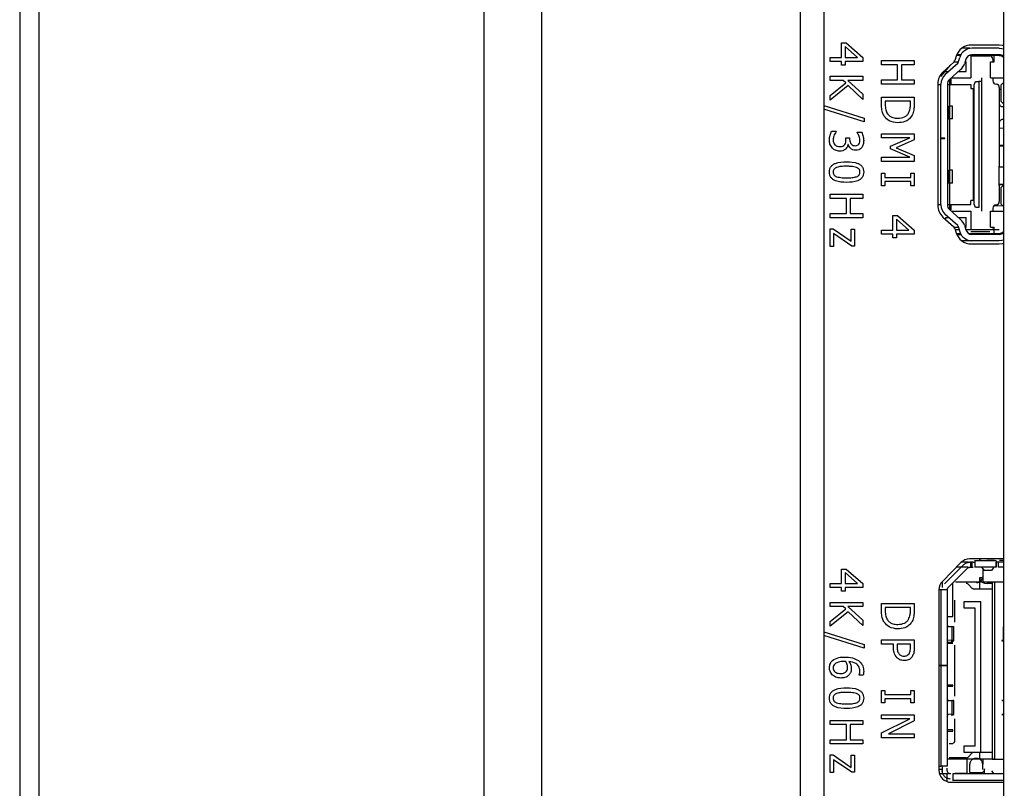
# Paper-space layout 'Sheet3' of a CAD drawing. Header units: millimetres. Extents: x 0 to 844, y -2 to 552.
# Tile 6 of 14: x 410 to 417, y 250 to 256. Entities that reach past the tile are written whole.
import ezdxf

# ---------------------------------------------------------------- set-up
doc = ezdxf.new("R2010")
doc.units = ezdxf.units.MM

psp = doc.layouts.new('Sheet3')

# ---------------------------------------------------------------- linework, layer by layer
at = {"color": 7, "linetype": 'Continuous', "lineweight": 25}
for p, q in [((409.8384, 349.9639), (409.8384, 221.3838)), ((413.3054, 349.9639), (413.3054, 221.3838)), ((409.6884, 349.8139), (409.6884, 221.5338)), ((413.7544, 349.7779), (413.7544, 221.5698)), ((415.7704, 347.7619), (415.7704, 223.5858)), ((415.9564, 347.3129), (415.9564, 224.0348)), ((417.356, 271.4567), (417.356, 239.6349)), ((416.0927, 255.6625), (416.1301, 255.6625)), ((416.0927, 255.5499), (416.0927, 255.6625)), ((416.1217, 255.6358), (416.1217, 255.5499)), ((416.2195, 255.5499), (416.1217, 255.6358)), ((416.1301, 255.6625), (416.2599, 255.5486)), ((417.3237, 255.6457), (417.1057, 255.6457)), ((416.0059, 255.5499), (416.0927, 255.5499)), ((416.0059, 255.5178), (416.0059, 255.5499)), ((416.1217, 255.5499), (416.2195, 255.5499)), ((416.9865, 255.5583), (416.9757, 255.5243)), ((417.0233, 255.5658), (416.9891, 255.5658)), ((417.0238, 255.5708), (416.9912, 255.5708)), ((416.9998, 255.5015), (417.0148, 255.5502)), ((417.016, 255.5658), (417.016, 255.5708)), ((417.0929, 255.6208), (417.0308, 255.6208)), ((417.3235, 255.5658), (417.0894, 255.5658)), ((417.101, 255.5699), (417.101, 255.3908)), ((417.101, 255.5608), (417.2485, 255.5608)), ((417.3235, 255.6208), (417.1104, 255.6208)), ((417.3235, 255.5708), (417.1104, 255.5708)), ((417.2279, 255.5708), (417.2279, 255.5608)), ((417.2835, 255.5158), (417.2835, 255.5658)), ((416.0927, 255.5178), (416.0059, 255.5178)), ((416.0927, 255.4888), (416.0927, 255.5178)), ((416.1217, 255.4888), (416.0927, 255.4888)), ((416.1217, 255.5178), (416.1217, 255.4888)), ((416.2599, 255.5178), (416.1217, 255.5178)), ((416.2599, 255.5486), (416.2599, 255.5178)), ((416.4059, 255.4929), (416.4059, 255.525)), ((416.4059, 255.525), (416.6599, 255.525)), ((416.5313, 255.4929), (416.4059, 255.4929)), ((416.5313, 255.3739), (416.5313, 255.4929)), ((416.6599, 255.4929), (416.5603, 255.4929)), ((416.5603, 255.4929), (416.5603, 255.3739)), ((416.6599, 255.525), (416.6599, 255.4929)), ((416.9444, 255.4911), (416.866, 255.4008)), ((416.9688, 255.5134), (416.8842, 255.4359)), ((416.9998, 255.5015), (416.9024, 255.4158)), ((416.9711, 255.5158), (417.0042, 255.5158)), ((417.0626, 255.5355), (417.0518, 255.5003)), ((417.0566, 255.5158), (417.064, 255.5158)), ((417.064, 255.4408), (417.064, 255.5158)), ((417.254, 255.3908), (417.254, 255.5158)), ((417.254, 255.5158), (417.2835, 255.5158)), ((417.2735, 255.5358), (417.2735, 255.5158)), ((416.0059, 255.3707), (416.0059, 255.4028)), ((416.0059, 255.4028), (416.2599, 255.4028)), ((416.2599, 255.4028), (416.2599, 255.3707)), ((416.866, 255.4008), (416.8622, 255.4092)), ((416.906, 255.4408), (416.906, 255.4468)), ((416.906, 255.4408), (416.9309, 255.4408)), ((417.0223, 255.4547), (416.9354, 255.3783)), ((417.0065, 255.4408), (417.064, 255.4408)), ((416.1074, 255.3707), (416.0059, 255.3707)), ((416.0059, 255.2538), (416.1283, 255.3516)), ((416.1465, 255.3297), (416.0059, 255.2164)), ((416.1283, 255.3516), (416.1074, 255.3707)), ((416.2599, 255.3707), (416.142, 255.3707)), ((416.142, 255.3707), (416.2599, 255.2634)), ((416.2599, 255.2228), (416.1465, 255.3297)), ((416.4059, 255.3417), (416.4059, 255.3739)), ((416.4059, 255.3739), (416.5313, 255.3739)), ((416.6599, 255.3417), (416.4059, 255.3417)), ((416.5603, 255.3739), (416.6599, 255.3739)), ((416.6599, 255.3739), (416.6599, 255.3417)), ((416.8437, 255.3437), (416.8437, 254.3977)), ((416.8437, 255.3383), (416.8685, 255.3383)), ((416.8685, 254.9208), (416.8685, 255.3407)), ((416.9185, 255.3407), (416.9185, 254.4009)), ((416.9185, 255.3383), (417.101, 255.3383)), ((416.936, 255.3787), (416.936, 255.1708)), ((416.9485, 255.3383), (416.9485, 255.3708)), ((416.9497, 255.3908), (417.101, 255.3908)), ((417.101, 255.3383), (417.101, 255.3063)), ((417.127, 255.3367), (417.1377, 255.3616)), ((417.127, 254.4049), (417.127, 255.3367)), ((417.1377, 255.3616), (417.165, 255.3616)), ((417.165, 255.3616), (417.165, 254.38)), ((417.185, 255.3908), (417.185, 255.3616)), ((417.185, 255.3616), (417.185, 254.38)), ((417.254, 255.3908), (417.356, 255.3908)), ((417.2735, 255.3908), (417.2735, 255.3658)), ((417.356, 255.3528), (417.3391, 255.3353)), ((417.3391, 255.2063), (417.3391, 255.3353)), ((416.0059, 255.2164), (416.0059, 255.2538)), ((416.2599, 255.2634), (416.2599, 255.2228)), ((417.101, 255.3063), (417.121, 255.3063)), ((417.121, 255.3063), (417.121, 254.4353)), ((417.3235, 255.3158), (417.3235, 255.1908)), ((417.3391, 255.2993), (417.3235, 255.2989)), ((415.9564, 255.1738), (416.2696, 255.0753)), ((416.4059, 255.1814), (416.4059, 255.2397)), ((416.4059, 255.2397), (416.6599, 255.2397)), ((416.631, 255.2075), (416.4349, 255.2075)), ((416.4349, 255.2075), (416.4349, 255.1816)), ((416.631, 255.1816), (416.631, 255.2075)), ((416.6599, 255.2397), (416.6599, 255.1821)), ((416.9305, 255.0708), (416.9305, 255.1708)), ((416.9305, 255.1708), (416.9386, 255.1708)), ((416.9386, 255.0708), (416.9386, 255.1708)), ((416.9586, 255.1708), (416.9386, 255.1708)), ((416.9586, 255.0708), (416.9586, 255.1708)), ((417.3235, 255.1908), (417.3235, 255.0408)), ((417.356, 255.1889), (417.3391, 255.2063)), ((417.3485, 255.1658), (417.356, 255.1658)), ((416.2696, 255.0468), (415.9564, 255.1452)), ((417.127, 255.1114), (417.121, 255.1114)), ((417.121, 255.0951), (417.127, 255.0951)), ((416.2696, 255.0753), (416.2696, 255.0468)), ((416.9185, 255.0708), (416.9386, 255.0708)), ((416.936, 255.0708), (416.936, 254.6708)), ((416.9586, 255.0708), (416.9386, 255.0708)), ((417.127, 255.0463), (417.121, 255.0517)), ((417.3235, 255.0408), (417.3235, 255.0408)), ((417.3235, 255.0408), (417.3235, 254.7008)), ((417.356, 255.0658), (417.3485, 255.0658)), ((416.0151, 254.9736), (416.0509, 254.9736)), ((416.0509, 254.9736), (416.0509, 254.9713)), ((416.2149, 254.9652), (416.2149, 254.9672)), ((416.2149, 254.9672), (416.2507, 254.9672)), ((416.4059, 254.9222), (416.4059, 254.9543)), ((416.4059, 254.9543), (416.6599, 254.9543)), ((416.6599, 254.9543), (416.6599, 254.9078)), ((417.121, 255.0025), (417.127, 255.0025)), ((417.1277, 254.978), (417.121, 254.9799)), ((417.356, 254.9974), (417.3235, 254.9966)), ((416.1281, 254.9078), (416.1281, 254.9222)), ((416.1281, 254.9222), (416.157, 254.9222)), ((416.1463, 254.8711), (416.1439, 254.8711)), ((416.157, 254.9222), (416.157, 254.9113)), ((416.625, 254.9222), (416.4059, 254.9222)), ((416.4767, 254.857), (416.625, 254.9222)), ((416.6599, 254.9078), (416.5191, 254.8448)), ((416.8985, 254.9208), (416.8685, 254.9208)), ((416.8685, 254.9208), (416.8685, 254.9178)), ((416.8685, 254.4009), (416.8685, 254.9178)), ((416.8685, 254.9178), (416.8985, 254.9178)), ((416.8985, 254.9178), (416.8985, 254.9208)), ((417.121, 254.8727), (417.1277, 254.8746)), ((417.356, 254.863), (417.3235, 254.8622)), ((417.3235, 254.8617), (417.356, 254.8609)), ((416.4767, 254.8367), (416.4767, 254.857)), ((416.625, 254.771), (416.4767, 254.8367)), ((416.5191, 254.8448), (416.6599, 254.7841)), ((416.6599, 254.7841), (416.6599, 254.7389)), ((417.1257, 254.8501), (417.1257, 254.8338)), ((416.4059, 254.7389), (416.4059, 254.771)), ((416.4059, 254.771), (416.625, 254.771)), ((416.6599, 254.7389), (416.4059, 254.7389)), ((417.1257, 254.763), (417.121, 254.7613)), ((417.121, 254.7448), (417.1277, 254.7467)), ((416.4059, 254.6465), (416.4317, 254.6465)), ((416.4059, 254.55), (416.4059, 254.6465)), ((416.4317, 254.6465), (416.4317, 254.6143)), ((416.6342, 254.6143), (416.6342, 254.6465)), ((416.6342, 254.6465), (416.6599, 254.6465)), ((416.6599, 254.6465), (416.6599, 254.55)), ((416.9304, 254.5708), (416.9304, 254.6708)), ((416.9304, 254.6708), (416.9386, 254.6708)), ((416.9585, 254.6708), (416.9386, 254.6708)), ((416.9386, 254.5708), (416.9386, 254.6708)), ((416.9585, 254.5708), (416.9585, 254.6708)), ((417.127, 254.6891), (417.121, 254.692)), ((417.121, 254.6434), (417.127, 254.6463)), ((417.3235, 254.7008), (417.3235, 254.7008)), ((417.3235, 254.5508), (417.3235, 254.7008)), ((417.356, 254.6951), (417.3235, 254.6943)), ((416.4317, 254.6143), (416.6342, 254.6143)), ((416.6342, 254.5822), (416.4317, 254.5822)), ((416.4317, 254.5822), (416.4317, 254.55)), ((416.6342, 254.55), (416.6342, 254.5822)), ((416.9304, 254.5708), (416.9386, 254.5708)), ((416.936, 254.5708), (416.936, 254.3629)), ((416.9585, 254.5708), (416.9386, 254.5708)), ((417.356, 254.5607), (417.3235, 254.5599)), ((417.3235, 254.5594), (417.356, 254.5586)), ((417.356, 254.5528), (417.3391, 254.5353)), ((416.0059, 254.4833), (416.2599, 254.4833)), ((416.0059, 254.4511), (416.0059, 254.4833)), ((416.2599, 254.4833), (416.2599, 254.4511)), ((416.4317, 254.55), (416.4059, 254.55)), ((416.6599, 254.55), (416.6342, 254.55)), ((417.3235, 254.5508), (417.3235, 254.4258)), ((417.3235, 254.5508), (417.3235, 254.5508)), ((417.3391, 254.4063), (417.3391, 254.5353)), ((416.1313, 254.4511), (416.0059, 254.4511)), ((416.1313, 254.3322), (416.1313, 254.4511)), ((416.1603, 254.4511), (416.1603, 254.3322)), ((416.2599, 254.4511), (416.1603, 254.4511)), ((416.8437, 254.4033), (416.8685, 254.4033)), ((416.9185, 254.4033), (417.101, 254.4033)), ((416.9485, 254.3708), (416.9485, 254.4033)), ((417.121, 254.4353), (417.101, 254.4353)), ((417.101, 254.4033), (417.101, 254.4353)), ((417.1377, 254.38), (417.127, 254.4049)), ((417.356, 254.3889), (417.3391, 254.4063)), ((416.0059, 254.3322), (416.1313, 254.3322)), ((416.0059, 254.3), (416.0059, 254.3322)), ((416.1603, 254.3322), (416.2599, 254.3322)), ((416.2599, 254.3322), (416.2599, 254.3)), ((416.9998, 254.2401), (416.9024, 254.3259)), ((417.0223, 254.287), (416.9354, 254.3634)), ((416.9497, 254.3508), (417.101, 254.3508)), ((417.101, 254.3508), (417.101, 254.2058)), ((417.165, 254.38), (417.1377, 254.38)), ((417.185, 254.38), (417.185, 254.3765)), ((417.185, 254.3765), (417.185, 254.3723)), ((417.185, 254.3723), (417.185, 254.3508)), ((417.254, 254.2258), (417.254, 254.3508)), ((417.254, 254.3508), (417.356, 254.3508)), ((417.2735, 254.3758), (417.2735, 254.3508)), ((417.3524, 254.3926), (417.2785, 254.3908)), ((416.2599, 254.3), (416.0059, 254.3)), ((416.4927, 254.2044), (416.4927, 254.3169)), ((416.4927, 254.3169), (416.5301, 254.3169)), ((416.6195, 254.2044), (416.5217, 254.2902)), ((416.5217, 254.2902), (416.5217, 254.2044)), ((416.5301, 254.3169), (416.6599, 254.203)), ((416.8842, 254.3056), (416.9688, 254.2281)), ((416.906, 254.3008), (416.9309, 254.3008)), ((416.906, 254.2856), (416.906, 254.3008)), ((417.0065, 254.3008), (417.064, 254.3008)), ((417.064, 254.2258), (417.064, 254.3008)), ((416.0059, 254.0758), (416.0059, 254.214)), ((416.0059, 254.214), (416.0287, 254.214)), ((416.0287, 254.214), (416.1699, 254.1168)), ((416.1734, 254.079), (416.0317, 254.1765)), ((416.0317, 254.1765), (416.0317, 254.0758)), ((416.1699, 254.1168), (416.1699, 254.2108)), ((416.1699, 254.2108), (416.1956, 254.2108)), ((416.1956, 254.2108), (416.1956, 254.079)), ((416.4059, 254.1722), (416.4059, 254.2044)), ((416.4059, 254.2044), (416.4927, 254.2044)), ((416.4927, 254.1722), (416.4059, 254.1722)), ((416.4927, 254.1433), (416.4927, 254.1722)), ((416.5217, 254.2044), (416.6195, 254.2044)), ((416.5217, 254.1722), (416.5217, 254.1433)), ((416.6599, 254.1722), (416.5217, 254.1722)), ((416.6599, 254.203), (416.6599, 254.1722)), ((416.971, 254.2258), (417.0042, 254.2258)), ((416.9757, 254.2172), (416.9865, 254.1831)), ((417.0104, 254.2058), (416.9793, 254.2058)), ((417.0229, 254.1758), (416.9905, 254.1758)), ((416.9911, 254.1708), (417.0238, 254.1708)), ((416.9998, 254.2401), (417.0148, 254.1914)), ((417.016, 254.1708), (417.016, 254.1758)), ((417.0518, 254.2413), (417.0626, 254.2061)), ((417.0566, 254.2258), (417.064, 254.2258)), ((417.3235, 254.2058), (417.0627, 254.2058)), ((417.3235, 254.1758), (417.0893, 254.1758)), ((417.2485, 254.1908), (417.101, 254.1908)), ((417.101, 254.1758), (417.101, 254.1717)), ((417.3235, 254.1708), (417.1104, 254.1708)), ((417.254, 254.2258), (417.2835, 254.2258)), ((417.2735, 254.2258), (417.2735, 254.2158)), ((417.2835, 254.1758), (417.2835, 254.2258)), ((416.5217, 254.1433), (416.4927, 254.1433)), ((417.1104, 254.1208), (417.0305, 254.1208)), ((417.1057, 254.0957), (417.3237, 254.0957)), ((417.3235, 254.1208), (417.1104, 254.1208)), ((416.0317, 254.0758), (416.0059, 254.0758)), ((416.1956, 254.079), (416.1734, 254.079)), ((417.356, 251.6407), (417.0912, 251.6407)), ((417.17, 251.6407), (417.17, 251.6288)), ((416.0927, 251.4499), (416.0927, 251.5625)), ((416.0927, 251.5625), (416.1301, 251.5625)), ((416.1301, 251.5625), (416.2599, 251.4486)), ((417.0234, 251.6123), (416.8799, 251.4663)), ((417.0464, 251.5968), (416.897, 251.4474)), ((417.0747, 251.5685), (416.9253, 251.4191)), ((417.0805, 251.5758), (416.9875, 251.5758)), ((417.0805, 251.6158), (417.027, 251.6158)), ((417.119, 251.6158), (417.0923, 251.6158)), ((417.0923, 251.5758), (417.119, 251.5758)), ((417.098, 251.6158), (417.098, 251.5758)), ((417.113, 251.5758), (417.113, 251.6158)), ((417.134, 251.6308), (417.134, 251.6258)), ((417.299, 251.6258), (417.134, 251.6258)), ((417.299, 251.5758), (417.134, 251.5758)), ((417.1822, 251.6288), (417.17, 251.6288)), ((417.186, 251.5758), (417.2056, 251.5512)), ((417.194, 251.5658), (417.194, 251.4608)), ((417.2872, 251.6288), (417.2257, 251.6288)), ((417.282, 251.5758), (417.2623, 251.5512)), ((417.299, 251.5758), (417.299, 251.6158)), ((417.356, 251.6158), (417.314, 251.6158)), ((417.314, 251.6158), (417.314, 251.5758)), ((417.356, 251.5758), (417.314, 251.5758)), ((417.356, 251.6288), (417.3257, 251.6288)), ((416.2195, 251.4499), (416.1217, 251.5358)), ((416.1217, 251.5358), (416.1217, 251.4499)), ((417.194, 251.4944), (417.17, 251.4944)), ((417.17, 251.4944), (417.17, 251.4058)), ((417.2623, 251.5512), (417.2056, 251.5512)), ((416.0059, 251.4178), (416.0059, 251.4499)), ((416.0059, 251.4499), (416.0927, 251.4499)), ((416.0927, 251.4178), (416.0059, 251.4178)), ((416.0927, 251.3888), (416.0927, 251.4178)), ((416.1217, 251.4499), (416.2195, 251.4499)), ((416.1217, 251.4178), (416.1217, 251.3888)), ((416.2599, 251.4178), (416.1217, 251.4178)), ((416.2599, 251.4486), (416.2599, 251.4178)), ((416.878, 251.4608), (416.8749, 251.4608)), ((416.878, 251.4643), (416.878, 251.419)), ((416.9225, 251.4158), (416.9253, 251.4191)), ((416.961, 251.1933), (416.961, 251.4548)), ((417.269, 251.4608), (416.981, 251.4608)), ((417.1131, 251.4117), (417.0798, 251.445)), ((417.269, 251.4058), (417.1273, 251.4058)), ((417.269, 251.4494), (417.2279, 251.4504)), ((417.269, 251.4608), (417.269, 250.0808)), ((417.289, 251.4608), (417.269, 251.4608)), ((417.356, 251.4608), (417.289, 251.4608)), ((417.289, 250.0808), (417.289, 251.4608)), ((416.1217, 251.3888), (416.0927, 251.3888)), ((416.8527, 251.3997), (416.8527, 249.9957)), ((416.868, 251.4008), (416.861, 251.4008)), ((416.868, 251.4008), (416.868, 250.8109)), ((416.878, 251.4008), (416.878, 251.4015)), ((416.918, 251.4015), (416.918, 251.4008)), ((416.918, 251.4008), (416.918, 250.8109)), ((416.0059, 251.3028), (416.2599, 251.3028)), ((416.0059, 251.2707), (416.0059, 251.3028)), ((416.1074, 251.2707), (416.0059, 251.2707)), ((416.0059, 251.1538), (416.1283, 251.2516)), ((416.1283, 251.2516), (416.1074, 251.2707)), ((416.2599, 251.2707), (416.142, 251.2707)), ((416.142, 251.2707), (416.2599, 251.1634)), ((416.2599, 251.3028), (416.2599, 251.2707)), ((416.4059, 251.2366), (416.4059, 251.2948)), ((416.4059, 251.2948), (416.6599, 251.2948)), ((416.631, 251.2627), (416.4349, 251.2627)), ((416.4349, 251.2627), (416.4349, 251.2368)), ((416.631, 251.2368), (416.631, 251.2627)), ((416.6599, 251.2948), (416.6599, 251.2372)), ((416.974, 251.3208), (416.974, 251.1479)), ((417.18, 251.3058), (417.046, 251.3058)), ((417.046, 251.3058), (417.046, 251.2608)), ((417.046, 251.2608), (417.132, 251.2608)), ((417.132, 251.2608), (417.132, 250.1808)), ((417.18, 250.1358), (417.18, 251.3058)), ((416.1465, 251.2297), (416.0059, 251.1164)), ((416.2599, 251.1228), (416.1465, 251.2297)), ((416.918, 251.1933), (416.961, 251.1933)), ((416.0059, 251.1164), (416.0059, 251.1538)), ((416.2599, 251.1634), (416.2599, 251.1228)), ((416.918, 251.1263), (416.9232, 251.1158)), ((416.9243, 251.1138), (416.918, 251.114)), ((416.918, 251.113), (416.9257, 251.1133)), ((416.9568, 251.1124), (416.918, 251.1107)), ((416.9568, 251.0052), (416.9568, 251.1124)), ((416.968, 251.0041), (416.968, 251.1135)), ((417.3551, 251.0052), (417.3551, 251.1124)), ((417.356, 251.1124), (417.3551, 251.1124)), ((415.9564, 251.0738), (416.2696, 250.9753)), ((416.2696, 250.9468), (415.9564, 251.0452)), ((416.2696, 250.9753), (416.2696, 250.9468)), ((416.4059, 250.9773), (416.4059, 251.0095)), ((416.4059, 251.0095), (416.6599, 251.0095)), ((416.4992, 250.9773), (416.4059, 250.9773)), ((416.4992, 250.9482), (416.4992, 250.9773)), ((416.631, 250.9773), (416.5281, 250.9773)), ((416.5281, 250.9773), (416.5281, 250.9538)), ((416.631, 250.9488), (416.631, 250.9773)), ((416.6599, 251.0095), (416.6599, 250.9455)), ((416.9568, 251.0052), (416.918, 251.0069)), ((416.918, 250.9933), (416.961, 250.9933)), ((416.961, 250.9833), (416.918, 250.9833)), ((416.974, 250.9698), (416.974, 250.5719)), ((417.356, 251.0053), (417.3551, 251.0052)), ((416.8527, 250.8109), (416.868, 250.8109)), ((416.868, 250.8108), (416.8527, 250.8108)), ((416.868, 250.8109), (416.918, 250.8109)), ((416.868, 250.8108), (416.868, 250.0258)), ((416.918, 250.8108), (416.868, 250.8108)), ((416.878, 250.8108), (416.878, 250.8108)), ((416.918, 250.8108), (416.918, 250.0258)), ((416.918, 250.8108), (416.918, 250.8108)), ((416.231, 250.7354), (416.231, 250.7369)), ((416.2628, 250.7354), (416.231, 250.7354)), ((416.961, 250.6583), (416.918, 250.6583)), ((416.918, 250.6483), (416.961, 250.6483)), ((416.961, 250.6483), (416.961, 250.6583)), ((416.4059, 250.6156), (416.4317, 250.6156)), ((416.4059, 250.5191), (416.4059, 250.6156)), ((416.4317, 250.6156), (416.4317, 250.5834)), ((416.4317, 250.5834), (416.6342, 250.5834)), ((416.6342, 250.6156), (416.6599, 250.6156)), ((416.6342, 250.5834), (416.6342, 250.6156)), ((416.6599, 250.6156), (416.6599, 250.5191)), ((416.4317, 250.5191), (416.4059, 250.5191)), ((416.4317, 250.5513), (416.4317, 250.5191)), ((416.6342, 250.5513), (416.4317, 250.5513)), ((416.6342, 250.5191), (416.6342, 250.5513)), ((416.6599, 250.5191), (416.6342, 250.5191)), ((416.918, 250.5503), (416.9232, 250.5398)), ((416.9243, 250.5378), (416.918, 250.538)), ((416.918, 250.537), (416.9257, 250.5373)), ((416.9568, 250.5364), (416.918, 250.5347)), ((416.9568, 250.4292), (416.9568, 250.5364)), ((416.968, 250.4281), (416.968, 250.5375)), ((417.356, 250.5364), (417.3551, 250.5364)), ((416.4059, 250.4267), (416.6599, 250.4267)), ((416.4059, 250.3945), (416.4059, 250.4267)), ((416.6599, 250.4267), (416.6599, 250.3786)), ((416.9568, 250.4292), (416.918, 250.4309)), ((416.918, 250.4287), (416.9257, 250.4284)), ((416.9243, 250.4279), (416.918, 250.4277)), ((416.918, 250.4154), (416.9232, 250.4259)), ((417.356, 250.4293), (417.3551, 250.4292)), ((416.0059, 250.3511), (416.0059, 250.3833)), ((416.0059, 250.3833), (416.2599, 250.3833)), ((416.1313, 250.3511), (416.0059, 250.3511)), ((416.1313, 250.2322), (416.1313, 250.3511)), ((416.2599, 250.3511), (416.1603, 250.3511)), ((416.1603, 250.3511), (416.1603, 250.2322)), ((416.2599, 250.3833), (416.2599, 250.3511)), ((416.4059, 250.285), (416.625, 250.3945)), ((416.625, 250.3945), (416.4059, 250.3945)), ((416.6599, 250.3786), (416.4588, 250.2788)), ((416.974, 250.3938), (416.974, 250.2208)), ((416.4059, 250.2467), (416.4059, 250.285)), ((416.4588, 250.2788), (416.6599, 250.2788)), ((416.6599, 250.2788), (416.6599, 250.2467)), ((416.961, 250.3083), (416.918, 250.3083)), ((416.918, 250.2983), (416.961, 250.2983)), ((416.961, 250.2983), (416.961, 250.3083)), ((416.0059, 250.2), (416.0059, 250.2322)), ((416.0059, 250.2322), (416.1313, 250.2322)), ((416.2599, 250.2), (416.0059, 250.2)), ((416.1603, 250.2322), (416.2599, 250.2322)), ((416.2599, 250.2322), (416.2599, 250.2)), ((416.6599, 250.2467), (416.4059, 250.2467)), ((416.954, 250.2008), (416.934, 250.2008)), ((417.046, 250.1808), (417.046, 250.1358)), ((417.132, 250.1808), (417.046, 250.1808)), ((416.0059, 249.9758), (416.0059, 250.114)), ((416.0059, 250.114), (416.0287, 250.114)), ((416.0287, 250.114), (416.1699, 250.0168)), ((416.1699, 250.0168), (416.1699, 250.1108)), ((416.1699, 250.1108), (416.1956, 250.1108)), ((416.1956, 250.1108), (416.1956, 249.979)), ((417.046, 250.1358), (417.18, 250.1358)), ((417.0798, 250.0967), (417.1131, 250.13)), ((417.17, 250.1358), (417.17, 250.0808)), ((417.18, 250.1358), (417.269, 250.1358)), ((416.1734, 249.979), (416.0317, 250.0765)), ((416.0317, 250.0765), (416.0317, 249.9758)), ((416.861, 250.0258), (416.868, 250.0258)), ((416.961, 250.0808), (416.918, 250.0808)), ((417.0657, 250.0908), (416.934, 250.0908)), ((417.269, 250.0808), (416.981, 250.0808)), ((417.074, 249.9728), (417.074, 250.0808)), ((417.094, 249.9758), (417.094, 250.0408)), ((417.149, 250.0858), (417.139, 250.0858)), ((417.194, 250.0808), (417.194, 250.0408)), ((417.194, 249.9995), (417.194, 250.0408)), ((417.269, 250.0808), (417.289, 250.0808)), ((417.289, 250.0808), (417.356, 250.0808)), ((416.0317, 249.9758), (416.0059, 249.9758)), ((416.1956, 249.979), (416.1734, 249.979)), ((416.8527, 250.0028), (416.878, 250.0028)), ((416.9285, 249.9658), (416.8575, 249.9658)), ((416.878, 250.0108), (416.878, 249.9908)), ((416.878, 249.9908), (416.878, 249.9728)), ((416.878, 249.9728), (416.8819, 249.9728)), ((416.916, 249.9062), (416.916, 249.9728)), ((416.918, 249.9908), (416.918, 250.0108)), ((416.946, 249.9658), (416.943, 249.9658)), ((417.351, 249.9658), (416.961, 249.9658)), ((416.979, 249.9728), (417.074, 249.9728)), ((417.186, 249.9659), (417.2056, 249.9905)), ((417.209, 249.9658), (417.209, 250.0054)), ((417.2623, 249.9905), (417.282, 249.9659)), ((416.9477, 249.9007), (417.356, 249.9007)), ((416.961, 249.9158), (416.961, 249.9108)), ((416.961, 249.9158), (417.351, 249.9158))]:
    psp.add_line(p, q, dxfattribs=at)
at = {"color": 8, "linetype": 'Continuous', "lineweight": 25}
for p, q in [((417.2279, 251.4608), (417.2279, 251.4504)), ((417.094, 249.9758), (417.1927, 249.9758))]:
    psp.add_line(p, q, dxfattribs=at)
at = {"color": 7, "linetype": 'Continuous', "lineweight": 25, "flags": 128}
for points in [[(417.356, 255.6415), (417.3481, 255.6433), (417.3237, 255.6457)], [(417.1703, 255.5608), (417.1711, 255.5646), (417.1735, 255.5708)], [(417.3235, 255.6208), (417.343, 255.6189), (417.356, 255.6154)], [(417.3235, 255.6208), (417.343, 255.6189), (417.356, 255.6154)], [(417.356, 254.1263), (417.343, 254.1227), (417.3235, 254.1208)], [(417.356, 254.1263), (417.343, 254.1227), (417.3235, 254.1208)], [(417.3237, 254.0957), (417.3481, 254.0981), (417.3558, 254.0999)]]:
    psp.add_lwpolyline(points, dxfattribs=at)
at = {"color": 7, "linetype": 'Continuous', "lineweight": 25}
for centre, radius, start, end in [((417.1057, 255.5207), 0.125, 90, 162.5), ((417.1104, 255.5208), 0.1, 90, 162.89727), ((417.1104, 255.5208), 0.05, 90, 162.89727), ((417.2485, 255.5358), 0.025, 0, 90), ((417.3235, 255.5208), 0.05, 49.36182, 90), ((416.9519, 255.5318), 0.025, 312.5, 342.5), ((416.9562, 255.5297), 0.1, 311.34778, 342.89727), ((416.9687, 255.3437), 0.125, 132.5, 180), ((416.9685, 255.3407), 0.1, 131.34778, 180), ((416.9685, 255.3407), 0.05, 131.34778, 180), ((416.9285, 255.3708), 0.02, 0, 44.14471), ((417.2985, 255.3658), 0.025, 180, 270), ((417.2985, 255.3158), 0.025, 0, 90), ((416.9687, 254.3977), 0.125, 180, 227.5), ((416.9685, 254.4009), 0.1, 180, 228.65222), ((416.9685, 254.4009), 0.05, 180, 228.65222), ((417.2985, 254.3758), 0.025, 90, 180), ((417.2985, 254.4258), 0.025, 270, 0), ((416.9285, 254.3708), 0.02, 315.85529, 0), ((416.9562, 254.2119), 0.1, 17.10273, 48.65222), ((416.9519, 254.2097), 0.025, 17.5, 47.5), ((417.1057, 254.2207), 0.125, 197.5, 270), ((417.1104, 254.2208), 0.1, 197.10273, 270), ((417.1104, 254.2208), 0.05, 197.10273, 270), ((417.3235, 254.2208), 0.05, 270, 310.63818), ((417.0912, 251.5457), 0.095, 90, 135.5), ((417.149, 251.5008), 0.045, 270, 360), ((417.2219, 251.5029), 0.0529, 191.02808, 276.54647), ((416.9477, 251.3997), 0.095, 135.5, 180), ((416.9477, 249.9957), 0.095, 180, 270)]:
    psp.add_arc(centre, radius, start, end, dxfattribs=at)
for points, knots in [([(417.3235, 255.5658), (417.3285, 255.5653), (417.3363, 255.5645), (417.3455, 255.5595), (417.3517, 255.5547), (417.3547, 255.5507), (417.356, 255.5489)], [0, 0, 0, 0, 0.393833, 0.605643, 0.82239, 1, 1, 1, 1]), ([(416.4262, 255.0919), (416.4211, 255.1012), (416.4126, 255.1165), (416.408, 255.1405), (416.4062, 255.1609), (416.406, 255.1746), (416.4059, 255.1814)], [0, 0, 0, 0, 0.3395625, 0.5595732, 0.7797678, 1, 1, 1, 1]), ([(416.4349, 255.1816), (416.435, 255.1677), (416.4352, 255.1427), (416.4467, 255.1208), (416.4517, 255.1111)], [0, 0, 0, 0, 0.5609115, 1, 1, 1, 1]), ([(416.6156, 255.1144), (416.621, 255.1264), (416.6307, 255.1478), (416.6309, 255.1713), (416.631, 255.1816)], [0, 0, 0, 0, 0.558733, 1, 1, 1, 1]), ([(416.6599, 255.1821), (416.6597, 255.1714), (416.6594, 255.1539), (416.6559, 255.1296), (416.6499, 255.1097), (416.6432, 255.0976), (416.6398, 255.0916)], [0, 0, 0, 0, 0.3401509, 0.5601798, 0.7801508, 1, 1, 1, 1]), ([(417.3235, 255.1908), (417.3239, 255.1875), (417.3246, 255.1809), (417.3305, 255.1727), (417.3388, 255.1668), (417.3452, 255.1662), (417.3485, 255.1658)], [0, 0, 0, 0, 0.250598, 0.500114, 0.748559, 1, 1, 1, 1]), ([(416.5327, 255.0403), (416.5091, 255.0429), (416.467, 255.0474), (416.4387, 255.0783), (416.4262, 255.0919)], [0, 0, 0, 0, 0.559919, 1, 1, 1, 1]), ([(416.4517, 255.1111), (416.4573, 255.1044), (416.4685, 255.0911), (416.4973, 255.0777), (416.5196, 255.0764), (416.5332, 255.0757)], [0, 0, 0, 0, 0.279927, 0.559898, 1, 1, 1, 1]), ([(416.6398, 255.0916), (416.6325, 255.0826), (416.618, 255.0645), (416.5808, 255.044), (416.5509, 255.0417), (416.5327, 255.0403)], [0, 0, 0, 0, 0.280089, 0.560331, 1, 1, 1, 1]), ([(416.5332, 255.0757), (416.5512, 255.0772), (416.5763, 255.0793), (416.6033, 255.0973), (416.6115, 255.1087), (416.6156, 255.1144)], [0, 0, 0, 0, 0.55856, 0.779294, 1, 1, 1, 1]), ([(417.3485, 255.0658), (417.3452, 255.0655), (417.3388, 255.0648), (417.3305, 255.059), (417.3246, 255.0508), (417.3239, 255.0441), (417.3235, 255.0408)], [0, 0, 0, 0, 0.251165, 0.499391, 0.749075, 1, 1, 1, 1]), ([(415.9995, 254.9042), (416.0004, 254.9176), (416.002, 254.9416), (416.0111, 254.9638), (416.0151, 254.9736)], [0, 0, 0, 0, 0.559836, 1, 1, 1, 1]), ([(416.0509, 254.9713), (416.0441, 254.9601), (416.0319, 254.9401), (416.0295, 254.9169), (416.0284, 254.9067)], [0, 0, 0, 0, 0.560216, 1, 1, 1, 1]), ([(416.2293, 254.9405), (416.227, 254.9453), (416.2228, 254.9539), (416.2173, 254.9617), (416.2149, 254.9652)], [0, 0, 0, 0, 0.559829, 1, 1, 1, 1]), ([(416.2374, 254.9046), (416.2368, 254.9115), (416.2358, 254.9239), (416.2313, 254.9354), (416.2293, 254.9405)], [0, 0, 0, 0, 0.559507, 1, 1, 1, 1]), ([(416.2507, 254.9672), (416.2555, 254.9553), (416.2641, 254.9341), (416.2657, 254.9113), (416.2664, 254.9013)], [0, 0, 0, 0, 0.559756, 1, 1, 1, 1]), ([(416.0231, 254.8418), (416.0152, 254.8522), (416.0011, 254.8708), (416, 254.8939), (415.9995, 254.9042)], [0, 0, 0, 0, 0.558086, 1, 1, 1, 1]), ([(416.0284, 254.9067), (416.029, 254.8987), (416.0299, 254.8845), (416.0388, 254.8734), (416.0427, 254.8686)], [0, 0, 0, 0, 0.5609597, 1, 1, 1, 1]), ([(416.0427, 254.8686), (416.0493, 254.8638), (416.0612, 254.8553), (416.0758, 254.8549), (416.0822, 254.8547)], [0, 0, 0, 0, 0.558643, 1, 1, 1, 1]), ([(416.0822, 254.8547), (416.0902, 254.855), (416.1045, 254.8556), (416.1146, 254.8654), (416.119, 254.8698)], [0, 0, 0, 0, 0.561036, 1, 1, 1, 1]), ([(416.119, 254.8698), (416.1222, 254.8765), (416.1279, 254.8886), (416.128, 254.9019), (416.1281, 254.9078)], [0, 0, 0, 0, 0.557738, 1, 1, 1, 1]), ([(416.1439, 254.8711), (416.1421, 254.8641), (416.139, 254.8515), (416.131, 254.8414), (416.1275, 254.837)], [0, 0, 0, 0, 0.560369, 1, 1, 1, 1]), ([(416.2042, 254.8257), (416.1967, 254.8265), (416.1819, 254.8279), (416.1644, 254.8399), (416.1518, 254.8545), (416.1481, 254.8656), (416.1463, 254.8711)], [0, 0, 0, 0, 0.279684, 0.559471, 0.779823, 1, 1, 1, 1]), ([(416.157, 254.9113), (416.1575, 254.9042), (416.1585, 254.8901), (416.1685, 254.8723), (416.1843, 254.8622), (416.1954, 254.8615), (416.201, 254.8611)], [0, 0, 0, 0, 0.280653, 0.560097, 0.779619, 1, 1, 1, 1]), ([(416.201, 254.8611), (416.2072, 254.8617), (416.2183, 254.8628), (416.2259, 254.8707), (416.2293, 254.8741)], [0, 0, 0, 0, 0.559415, 1, 1, 1, 1]), ([(416.2293, 254.8741), (416.2321, 254.8795), (416.2371, 254.8891), (416.2373, 254.8999), (416.2374, 254.9046)], [0, 0, 0, 0, 0.558238, 1, 1, 1, 1]), ([(416.2664, 254.9013), (416.266, 254.8907), (416.2653, 254.8718), (416.2559, 254.8554), (416.2518, 254.8483)], [0, 0, 0, 0, 0.560389, 1, 1, 1, 1]), ([(416.0804, 254.8193), (416.0685, 254.8204), (416.0471, 254.8225), (416.0304, 254.8359), (416.0231, 254.8418)], [0, 0, 0, 0, 0.559368, 1, 1, 1, 1]), ([(416.1275, 254.837), (416.1196, 254.831), (416.1057, 254.8203), (416.0882, 254.8196), (416.0804, 254.8193)], [0, 0, 0, 0, 0.558154, 1, 1, 1, 1]), ([(416.2518, 254.8483), (416.2485, 254.8444), (416.2418, 254.8366), (416.2254, 254.8274), (416.2122, 254.8264), (416.2042, 254.8257)], [0, 0, 0, 0, 0.280406, 0.560587, 1, 1, 1, 1]), ([(415.9995, 254.6561), (415.9999, 254.6635), (416.0008, 254.6782), (416.0101, 254.6987), (416.0261, 254.7144), (416.0657, 254.7343), (416.103, 254.7355), (416.1328, 254.7365)], [0, 0, 0, 0, 0.1252565, 0.2502683, 0.3752969, 0.5005959, 1, 1, 1, 1]), ([(416.1328, 254.7365), (416.1627, 254.7357), (416.2001, 254.7347), (416.2398, 254.7146), (416.2557, 254.6988), (416.265, 254.6782), (416.2659, 254.6635), (416.2664, 254.6561)], [0, 0, 0, 0, 0.499472, 0.624764, 0.749762, 0.874747, 1, 1, 1, 1]), ([(416.1331, 254.5757), (416.1032, 254.5766), (416.0658, 254.5776), (416.0262, 254.5977), (416.0102, 254.6135), (416.0008, 254.634), (415.9999, 254.6487), (415.9995, 254.6561)], [0, 0, 0, 0, 0.499472, 0.624727, 0.749749, 0.874741, 1, 1, 1, 1]), ([(416.0559, 254.6927), (416.0516, 254.6909), (416.0432, 254.6872), (416.0337, 254.6781), (416.029, 254.667), (416.0286, 254.6597), (416.0284, 254.6561)], [0, 0, 0, 0, 0.280234, 0.559792, 0.779659, 1, 1, 1, 1]), ([(416.0284, 254.6561), (416.0288, 254.6516), (416.0294, 254.6425), (416.038, 254.6279), (416.0488, 254.6229), (416.0553, 254.6198)], [0, 0, 0, 0, 0.280864, 0.560626, 1, 1, 1, 1]), ([(416.1328, 254.7011), (416.1182, 254.7013), (416.0922, 254.7017), (416.0669, 254.6955), (416.0559, 254.6927)], [0, 0, 0, 0, 0.5606833, 1, 1, 1, 1]), ([(416.2105, 254.6925), (416.1962, 254.6957), (416.1706, 254.7012), (416.1443, 254.7012), (416.1328, 254.7011)], [0, 0, 0, 0, 0.559152, 1, 1, 1, 1]), ([(416.2664, 254.6561), (416.2659, 254.6488), (416.2651, 254.6341), (416.2556, 254.6136), (416.2396, 254.598), (416.2001, 254.578), (416.1628, 254.5767), (416.1331, 254.5757)], [0, 0, 0, 0, 0.125253, 0.250243, 0.375275, 0.500589, 1, 1, 1, 1]), ([(416.2374, 254.6561), (416.2371, 254.6607), (416.2365, 254.6698), (416.2278, 254.6843), (416.2171, 254.6894), (416.2105, 254.6925)], [0, 0, 0, 0, 0.280782, 0.560687, 1, 1, 1, 1]), ([(416.2108, 254.62), (416.215, 254.6218), (416.2232, 254.6255), (416.2323, 254.6346), (416.2369, 254.6455), (416.2372, 254.6526), (416.2374, 254.6561)], [0, 0, 0, 0, 0.280255, 0.559752, 0.779747, 1, 1, 1, 1]), ([(416.0553, 254.6198), (416.0697, 254.6167), (416.0953, 254.611), (416.1215, 254.6111), (416.1331, 254.6111)], [0, 0, 0, 0, 0.559221, 1, 1, 1, 1]), ([(416.1331, 254.6111), (416.1478, 254.611), (416.1741, 254.6109), (416.1996, 254.6172), (416.2108, 254.62)], [0, 0, 0, 0, 0.5605642, 1, 1, 1, 1]), ([(417.3557, 254.1924), (417.3545, 254.1907), (417.3516, 254.1869), (417.3456, 254.1822), (417.3363, 254.1772), (417.3285, 254.1764), (417.3235, 254.1758)], [0, 0, 0, 0, 0.166697, 0.381318, 0.600943, 1, 1, 1, 1]), ([(417.0747, 251.5685), (417.0772, 251.5706), (417.0824, 251.5749), (417.089, 251.5755), (417.0923, 251.5758)], [0, 0, 0, 0, 0.499444, 1, 1, 1, 1]), ([(417.119, 251.6158), (417.121, 251.6158), (417.1249, 251.6158), (417.1298, 251.6158), (417.1334, 251.6158), (417.1338, 251.6158), (417.134, 251.6158)], [0, 0, 0, 0, 0.250865, 0.500137, 0.750873, 1, 1, 1, 1]), ([(416.918, 251.4015), (416.918, 251.4021), (416.918, 251.4034), (416.9185, 251.4071), (416.9199, 251.4115), (416.9216, 251.4144), (416.9225, 251.4158)], [0, 0, 0, 0, 0.253092, 0.506471, 0.743469, 1, 1, 1, 1]), ([(417.289, 251.4608), (417.2887, 251.4608), (417.2882, 251.4608), (417.2834, 251.4608), (417.2769, 251.4608), (417.2716, 251.4608), (417.269, 251.4608)], [0, 0, 0, 0, 0.249127, 0.499863, 0.749135, 1, 1, 1, 1]), ([(416.4262, 251.1471), (416.4211, 251.1564), (416.4126, 251.1717), (416.408, 251.1957), (416.4062, 251.2161), (416.406, 251.2297), (416.4059, 251.2366)], [0, 0, 0, 0, 0.3395625, 0.5595732, 0.7797678, 1, 1, 1, 1]), ([(416.4349, 251.2368), (416.435, 251.2228), (416.4352, 251.1979), (416.4467, 251.1759), (416.4517, 251.1662)], [0, 0, 0, 0, 0.560912, 1, 1, 1, 1]), ([(416.6156, 251.1695), (416.621, 251.1815), (416.6307, 251.203), (416.6309, 251.2264), (416.631, 251.2368)], [0, 0, 0, 0, 0.558733, 1, 1, 1, 1]), ([(416.6599, 251.2372), (416.6597, 251.2266), (416.6594, 251.209), (416.6559, 251.1848), (416.6499, 251.1648), (416.6432, 251.1528), (416.6398, 251.1468)], [0, 0, 0, 0, 0.340151, 0.56018, 0.780151, 1, 1, 1, 1]), ([(416.5327, 251.0955), (416.5091, 251.098), (416.467, 251.1026), (416.4387, 251.1335), (416.4262, 251.1471)], [0, 0, 0, 0, 0.559919, 1, 1, 1, 1]), ([(416.4517, 251.1662), (416.4573, 251.1596), (416.4685, 251.1462), (416.4973, 251.1328), (416.5196, 251.1316), (416.5332, 251.1308)], [0, 0, 0, 0, 0.279927, 0.559898, 1, 1, 1, 1]), ([(416.6398, 251.1468), (416.6325, 251.1377), (416.618, 251.1196), (416.5808, 251.0991), (416.5509, 251.0968), (416.5327, 251.0955)], [0, 0, 0, 0, 0.280089, 0.560331, 1, 1, 1, 1]), ([(416.5332, 251.1308), (416.5512, 251.1323), (416.5763, 251.1344), (416.6033, 251.1524), (416.6115, 251.1638), (416.6156, 251.1695)], [0, 0, 0, 0, 0.55856, 0.779294, 1, 1, 1, 1]), ([(416.9257, 251.1133), (416.9262, 251.1133), (416.927, 251.1133), (416.9277, 251.1134), (416.928, 251.1135), (416.9279, 251.1136), (416.927, 251.1137), (416.9252, 251.1137), (416.9243, 251.1138)], [0, 0, 0, 0, 0.133789, 0.262728, 0.392763, 0.529699, 0.762818, 1, 1, 1, 1]), ([(416.9494, 251.1149), (416.9539, 251.1147), (416.9628, 251.1144), (416.9677, 251.1138), (416.9682, 251.1134), (416.9664, 251.113), (416.9628, 251.1127), (416.9588, 251.1125), (416.9568, 251.1124)], [0, 0, 0, 0, 0.237855, 0.477871, 0.607282, 0.741047, 0.870316, 1, 1, 1, 1]), ([(416.5257, 250.8713), (416.5165, 250.8842), (416.5, 250.9074), (416.4994, 250.9357), (416.4992, 250.9482)], [0, 0, 0, 0, 0.557755, 1, 1, 1, 1]), ([(416.5281, 250.9538), (416.528, 250.9426), (416.5277, 250.9225), (416.5387, 250.9059), (416.5435, 250.8987)], [0, 0, 0, 0, 0.562549, 1, 1, 1, 1]), ([(416.6211, 250.9027), (416.6247, 250.9109), (416.631, 250.9257), (416.631, 250.9417), (416.631, 250.9488)], [0, 0, 0, 0, 0.558077, 1, 1, 1, 1]), ([(416.6599, 250.9455), (416.6597, 250.9323), (416.6594, 250.9089), (416.6486, 250.8881), (416.6439, 250.879)], [0, 0, 0, 0, 0.560863, 1, 1, 1, 1]), ([(416.9494, 251.0028), (416.9537, 251.0029), (416.9607, 251.0032), (416.9662, 251.0036), (416.9684, 251.004), (416.9676, 251.0044), (416.9643, 251.0049), (416.9596, 251.0051), (416.9568, 251.0052)], [0, 0, 0, 0, 0.228982, 0.371515, 0.532396, 0.682721, 0.810874, 1, 1, 1, 1]), ([(417.3551, 251.0052), (417.3532, 251.0052), (417.3492, 251.005), (417.3456, 251.0046), (417.3437, 251.0043), (417.3442, 251.0038), (417.3492, 251.0033), (417.3581, 251.0029), (417.3625, 251.0028)], [0, 0, 0, 0, 0.128187, 0.258905, 0.38981, 0.522101, 0.762131, 1, 1, 1, 1]), ([(416.0228, 250.849), (416.0392, 250.8587), (416.0686, 250.8761), (416.1026, 250.8766), (416.1176, 250.8768)], [0, 0, 0, 0, 0.557544, 1, 1, 1, 1]), ([(416.1176, 250.8768), (416.1389, 250.8761), (416.1769, 250.8749), (416.2103, 250.8571), (416.225, 250.8493)], [0, 0, 0, 0, 0.560573, 1, 1, 1, 1]), ([(416.5827, 250.8487), (416.5708, 250.8499), (416.5495, 250.852), (416.533, 250.8654), (416.5257, 250.8713)], [0, 0, 0, 0, 0.559656, 1, 1, 1, 1]), ([(416.5435, 250.8987), (416.5499, 250.8938), (416.5613, 250.885), (416.5756, 250.8843), (416.5819, 250.8841)], [0, 0, 0, 0, 0.558461, 1, 1, 1, 1]), ([(416.5819, 250.8841), (416.5906, 250.8848), (416.6063, 250.886), (416.6166, 250.8976), (416.6211, 250.9027)], [0, 0, 0, 0, 0.56036, 1, 1, 1, 1]), ([(416.6439, 250.879), (416.6397, 250.8738), (416.6313, 250.8635), (416.6104, 250.8509), (416.5932, 250.8495), (416.5827, 250.8487)], [0, 0, 0, 0, 0.280344, 0.56069, 1, 1, 1, 1]), ([(415.9995, 250.7931), (416.0006, 250.805), (416.0026, 250.8262), (416.0166, 250.842), (416.0228, 250.849)], [0, 0, 0, 0, 0.559469, 1, 1, 1, 1]), ([(416.0238, 250.7366), (416.016, 250.7458), (416.0019, 250.7623), (416.0002, 250.7837), (415.9995, 250.7931)], [0, 0, 0, 0, 0.55905, 1, 1, 1, 1]), ([(416.0431, 250.8239), (416.0384, 250.819), (416.03, 250.8101), (416.0289, 250.7981), (416.0284, 250.7928)], [0, 0, 0, 0, 0.559191, 1, 1, 1, 1]), ([(416.0284, 250.7928), (416.0289, 250.7876), (416.0298, 250.7772), (416.0385, 250.7637), (416.057, 250.75), (416.0749, 250.749), (416.0874, 250.7482)], [0, 0, 0, 0, 0.186982, 0.373754, 0.560762, 1, 1, 1, 1]), ([(416.1107, 250.8415), (416.0972, 250.8413), (416.073, 250.841), (416.0522, 250.8291), (416.0431, 250.8239)], [0, 0, 0, 0, 0.561339, 1, 1, 1, 1]), ([(416.1269, 250.8408), (416.1239, 250.841), (416.1185, 250.8414), (416.1131, 250.8414), (416.1107, 250.8415)], [0, 0, 0, 0, 0.559993, 1, 1, 1, 1]), ([(416.141, 250.7966), (416.1401, 250.8054), (416.1384, 250.8212), (416.1304, 250.8348), (416.1269, 250.8408)], [0, 0, 0, 0, 0.5591, 1, 1, 1, 1]), ([(416.132, 250.7652), (416.1352, 250.7706), (416.1408, 250.7804), (416.1409, 250.7917), (416.141, 250.7966)], [0, 0, 0, 0, 0.557217, 1, 1, 1, 1]), ([(416.2374, 250.7681), (416.236, 250.7799), (416.2331, 250.8034), (416.2003, 250.8338), (416.1703, 250.8381), (416.1519, 250.8408)], [0, 0, 0, 0, 0.279664, 0.559231, 1, 1, 1, 1]), ([(416.1519, 250.8408), (416.1576, 250.8318), (416.1679, 250.8158), (416.1693, 250.797), (416.1699, 250.7887)], [0, 0, 0, 0, 0.559929, 1, 1, 1, 1]), ([(416.225, 250.8493), (416.232, 250.8434), (416.2462, 250.8315), (416.2629, 250.8022), (416.2651, 250.7785), (416.2664, 250.7639)], [0, 0, 0, 0, 0.280364, 0.560779, 1, 1, 1, 1]), ([(416.0887, 250.7129), (416.0753, 250.714), (416.0513, 250.7159), (416.0322, 250.7303), (416.0238, 250.7366)], [0, 0, 0, 0, 0.559921, 1, 1, 1, 1]), ([(416.0874, 250.7482), (416.0969, 250.7485), (416.1139, 250.7491), (416.1265, 250.7602), (416.132, 250.7652)], [0, 0, 0, 0, 0.561107, 1, 1, 1, 1]), ([(416.1546, 250.7401), (416.1499, 250.735), (416.1404, 250.7249), (416.1173, 250.7146), (416.0995, 250.7135), (416.0887, 250.7129)], [0, 0, 0, 0, 0.2799096, 0.5600393, 1, 1, 1, 1]), ([(416.1699, 250.7887), (416.1695, 250.7788), (416.1688, 250.7611), (416.159, 250.7465), (416.1546, 250.7401)], [0, 0, 0, 0, 0.559916, 1, 1, 1, 1]), ([(416.231, 250.7369), (416.2331, 250.7425), (416.2369, 250.7526), (416.2372, 250.7633), (416.2374, 250.7681)], [0, 0, 0, 0, 0.55945, 1, 1, 1, 1]), ([(416.2664, 250.7639), (416.2663, 250.7585), (416.2662, 250.7489), (416.2639, 250.7395), (416.2628, 250.7354)], [0, 0, 0, 0, 0.560242, 1, 1, 1, 1]), ([(415.9995, 250.5561), (415.9999, 250.5635), (416.0008, 250.5782), (416.0101, 250.5987), (416.0261, 250.6144), (416.0657, 250.6343), (416.103, 250.6355), (416.1328, 250.6365)], [0, 0, 0, 0, 0.125256, 0.250268, 0.375297, 0.500596, 1, 1, 1, 1]), ([(416.0559, 250.5927), (416.0516, 250.5909), (416.0432, 250.5872), (416.0337, 250.5781), (416.029, 250.567), (416.0286, 250.5597), (416.0284, 250.5561)], [0, 0, 0, 0, 0.280234, 0.559792, 0.779659, 1, 1, 1, 1]), ([(416.1328, 250.6011), (416.1182, 250.6013), (416.0922, 250.6017), (416.0669, 250.5955), (416.0559, 250.5927)], [0, 0, 0, 0, 0.5606833, 1, 1, 1, 1]), ([(416.1328, 250.6365), (416.1627, 250.6357), (416.2001, 250.6347), (416.2398, 250.6146), (416.2557, 250.5988), (416.265, 250.5782), (416.2659, 250.5635), (416.2664, 250.5561)], [0, 0, 0, 0, 0.499472, 0.624764, 0.749762, 0.874747, 1, 1, 1, 1]), ([(416.2105, 250.5925), (416.1962, 250.5957), (416.1706, 250.6012), (416.1443, 250.6012), (416.1328, 250.6011)], [0, 0, 0, 0, 0.559152, 1, 1, 1, 1]), ([(416.2374, 250.5561), (416.2371, 250.5607), (416.2365, 250.5698), (416.2278, 250.5843), (416.2171, 250.5894), (416.2105, 250.5925)], [0, 0, 0, 0, 0.280782, 0.560687, 1, 1, 1, 1]), ([(416.1331, 250.4757), (416.1032, 250.4766), (416.0658, 250.4776), (416.0262, 250.4977), (416.0102, 250.5135), (416.0008, 250.534), (415.9999, 250.5487), (415.9995, 250.5561)], [0, 0, 0, 0, 0.499472, 0.624727, 0.749749, 0.874741, 1, 1, 1, 1]), ([(416.0284, 250.5561), (416.0288, 250.5516), (416.0294, 250.5425), (416.038, 250.5279), (416.0488, 250.5229), (416.0553, 250.5198)], [0, 0, 0, 0, 0.280864, 0.560626, 1, 1, 1, 1]), ([(416.0553, 250.5198), (416.0697, 250.5167), (416.0953, 250.511), (416.1215, 250.5111), (416.1331, 250.5111)], [0, 0, 0, 0, 0.559221, 1, 1, 1, 1]), ([(416.2664, 250.5561), (416.2659, 250.5488), (416.2651, 250.5341), (416.2556, 250.5136), (416.2396, 250.498), (416.2001, 250.478), (416.1628, 250.4767), (416.1331, 250.4757)], [0, 0, 0, 0, 0.1252532, 0.250243, 0.3752749, 0.500589, 1, 1, 1, 1]), ([(416.1331, 250.5111), (416.1478, 250.511), (416.1741, 250.5109), (416.1996, 250.5172), (416.2108, 250.52)], [0, 0, 0, 0, 0.560564, 1, 1, 1, 1]), ([(416.2108, 250.52), (416.215, 250.5218), (416.2232, 250.5255), (416.2323, 250.5346), (416.2369, 250.5455), (416.2372, 250.5526), (416.2374, 250.5561)], [0, 0, 0, 0, 0.280255, 0.559752, 0.779747, 1, 1, 1, 1]), ([(416.9257, 250.5373), (416.9262, 250.5373), (416.927, 250.5373), (416.9277, 250.5374), (416.928, 250.5375), (416.9279, 250.5376), (416.927, 250.5377), (416.9252, 250.5377), (416.9243, 250.5378)], [0, 0, 0, 0, 0.133789, 0.262728, 0.392763, 0.529699, 0.762818, 1, 1, 1, 1]), ([(416.9494, 250.5389), (416.9539, 250.5387), (416.9628, 250.5384), (416.9677, 250.5378), (416.9682, 250.5374), (416.9664, 250.537), (416.9628, 250.5367), (416.9588, 250.5365), (416.9568, 250.5364)], [0, 0, 0, 0, 0.237855, 0.477871, 0.607282, 0.741047, 0.870316, 1, 1, 1, 1]), ([(417.3551, 250.5364), (417.3518, 250.5366), (417.3451, 250.5369), (417.3433, 250.5375), (417.3453, 250.538), (417.349, 250.5383), (417.3546, 250.5386), (417.3599, 250.5388), (417.3625, 250.5389)], [0, 0, 0, 0, 0.227633, 0.466402, 0.59586, 0.728717, 0.863829, 1, 1, 1, 1]), ([(416.9257, 250.4284), (416.9264, 250.4283), (416.9278, 250.4283), (416.9281, 250.4281), (416.9277, 250.4281), (416.927, 250.428), (416.9258, 250.4279), (416.9248, 250.4279), (416.9243, 250.4279)], [0, 0, 0, 0, 0.232551, 0.466224, 0.602416, 0.732598, 0.863047, 1, 1, 1, 1]), ([(416.9494, 250.4268), (416.9537, 250.4269), (416.9607, 250.4272), (416.9662, 250.4276), (416.9684, 250.428), (416.9676, 250.4284), (416.9643, 250.4289), (416.9596, 250.4291), (416.9568, 250.4292)], [0, 0, 0, 0, 0.228982, 0.371515, 0.532396, 0.682721, 0.810874, 1, 1, 1, 1]), ([(417.3551, 250.4292), (417.3532, 250.4292), (417.3492, 250.429), (417.3456, 250.4286), (417.3437, 250.4283), (417.3442, 250.4278), (417.3492, 250.4273), (417.3581, 250.4269), (417.3625, 250.4268)], [0, 0, 0, 0, 0.128187, 0.258905, 0.38981, 0.522101, 0.762131, 1, 1, 1, 1]), ([(416.974, 250.2208), (416.9737, 250.2182), (416.9732, 250.2129), (416.9684, 250.2064), (416.9619, 250.2016), (416.9566, 250.2011), (416.954, 250.2008)], [0, 0, 0, 0, 0.249127, 0.499863, 0.749135, 1, 1, 1, 1]), ([(416.878, 250.0258), (416.878, 250.0256), (416.878, 250.0252), (416.878, 250.0217), (416.878, 250.0168), (416.878, 250.0128), (416.878, 250.0108)], [0, 0, 0, 0, 0.249127, 0.499863, 0.749135, 1, 1, 1, 1]), ([(416.981, 250.0808), (416.9784, 250.0808), (416.9731, 250.0808), (416.9666, 250.0808), (416.9618, 250.0808), (416.9612, 250.0808), (416.961, 250.0808)], [0, 0, 0, 0, 0.249127, 0.499863, 0.749135, 1, 1, 1, 1]), ([(417.139, 250.0858), (417.1333, 250.0852), (417.1246, 250.0843), (417.1141, 250.0787), (417.107, 250.0729), (417.1011, 250.0657), (417.0955, 250.0553), (417.0946, 250.0465), (417.094, 250.0408)], [0, 0, 0, 0, 0.239444, 0.36822, 0.499999, 0.628777, 0.760556, 1, 1, 1, 1]), ([(417.194, 250.0408), (417.1934, 250.0465), (417.1924, 250.0552), (417.1869, 250.0657), (417.1811, 250.0728), (417.1739, 250.0787), (417.1634, 250.0843), (417.1546, 250.0852), (417.149, 250.0858)], [0, 0, 0, 0, 0.239444, 0.36822, 0.499999, 0.628777, 0.760556, 1, 1, 1, 1]), ([(417.289, 250.0808), (417.2887, 250.0808), (417.2882, 250.0808), (417.2834, 250.0808), (417.2769, 250.0808), (417.2716, 250.0808), (417.269, 250.0808)], [0, 0, 0, 0, 0.249127, 0.499863, 0.749135, 1, 1, 1, 1]), ([(417.209, 250.0054), (417.2087, 250.0056), (417.2081, 250.0062), (417.2072, 250.0035), (417.2064, 249.9985), (417.2059, 249.9932), (417.2056, 249.9905)], [0, 0, 0, 0, 0.250914, 0.500508, 0.748442, 1, 1, 1, 1])]:
    psp.add_open_spline(points, degree=3, knots=knots, dxfattribs=at)
for points in [[(417.185, 255.3616), (417.1847, 255.3616), (417.1841, 255.3616), (417.1794, 255.3616), (417.1728, 255.3616), (417.1676, 255.3616), (417.165, 255.3616)], [(417.0464, 251.5968), (417.0495, 251.5996), (417.0559, 251.6053), (417.0673, 251.6112), (417.0796, 251.6151), (417.0881, 251.6156), (417.0923, 251.6158)], [(417.134, 251.6258), (417.134, 251.6193), (417.134, 251.6062), (417.134, 251.5896), (417.134, 251.5781), (417.134, 251.5766), (417.134, 251.5758)], [(417.299, 251.6258), (417.299, 251.6193), (417.299, 251.6062), (417.299, 251.5896), (417.299, 251.5781), (417.299, 251.5766), (417.299, 251.5758)], [(417.314, 251.6158), (417.312, 251.6158), (417.3081, 251.6158), (417.3031, 251.6158), (417.2997, 251.6158), (417.2992, 251.6158), (417.299, 251.6158)], [(417.0798, 251.445), (417.0778, 251.4467), (417.0737, 251.4501), (417.0684, 251.4506), (417.0657, 251.4508)], [(417.1273, 251.4058), (417.126, 251.4059), (417.1233, 251.406), (417.1196, 251.4072), (417.1161, 251.4091), (417.1141, 251.4108), (417.1131, 251.4117)], [(416.918, 251.4008), (416.9172, 251.4008), (416.9157, 251.4008), (416.9042, 251.4008), (416.8876, 251.4008), (416.8745, 251.4008), (416.868, 251.4008)], [(417.1131, 250.13), (417.1152, 250.1317), (417.1193, 250.1351), (417.1246, 250.1356), (417.1273, 250.1358)], [(416.918, 250.0258), (416.9172, 250.0258), (416.9157, 250.0258), (416.9042, 250.0258), (416.8876, 250.0258), (416.8745, 250.0258), (416.868, 250.0258)], [(417.0657, 250.0908), (417.0684, 250.0911), (417.0737, 250.0916), (417.0778, 250.095), (417.0798, 250.0967)], [(416.943, 249.9258), (416.9345, 249.9268), (416.9174, 249.9288), (416.8959, 249.9438), (416.8809, 249.9653), (416.879, 249.9823), (416.878, 249.9908)], [(416.943, 249.9658), (416.9397, 249.9662), (416.9331, 249.967), (416.9249, 249.9727), (416.9191, 249.981), (416.9184, 249.9876), (416.918, 249.9908)], [(416.961, 249.9658), (416.961, 249.9651), (416.961, 249.9636), (416.961, 249.952), (416.961, 249.9355), (416.961, 249.9224), (416.961, 249.9158)]]:
    psp.add_open_spline(points, degree=3, dxfattribs=at)

doc.saveas('drawing.dxf')
